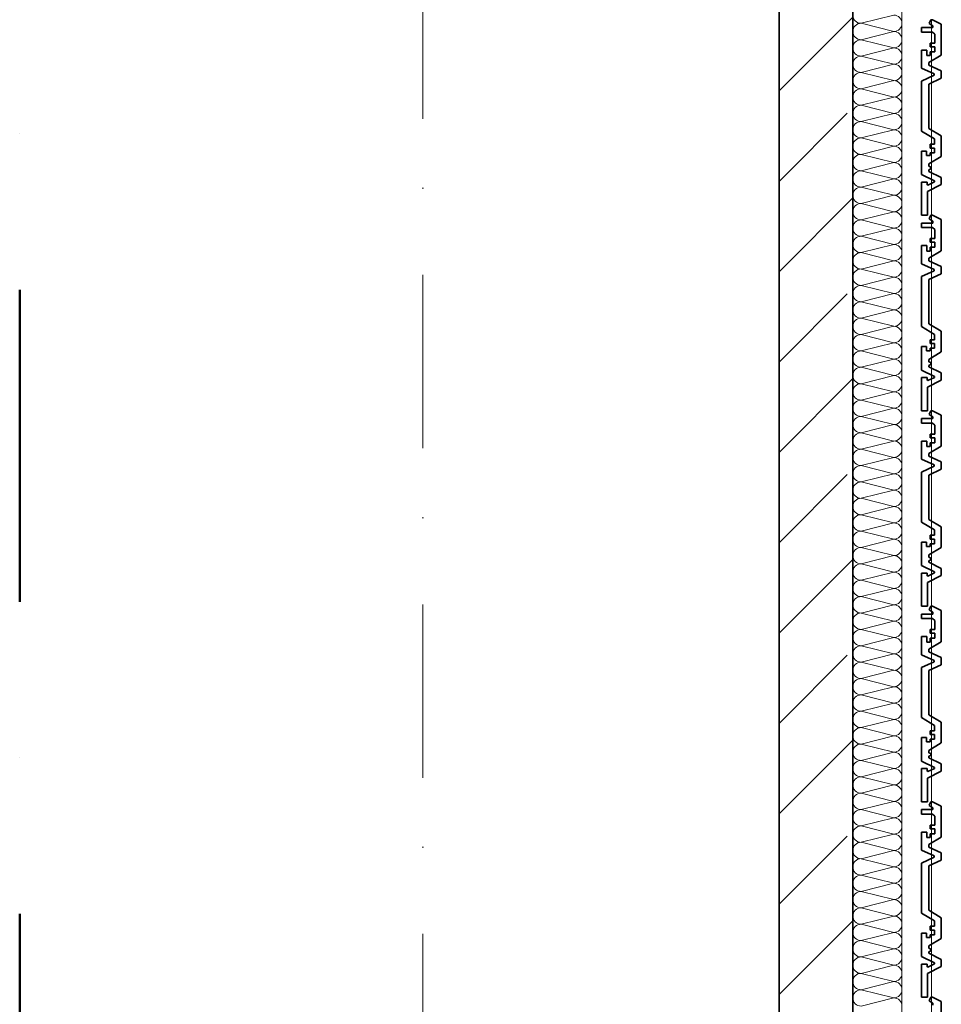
# Model space of a CAD drawing. Header units: metres. Extents: x -177922 to 5550634, y -507967 to 368279.
# Tile 63 of 125: x 3696373 to 3698248, y -68359 to -66355. Entities that reach past the tile are written whole.
import ezdxf

# ---------------------------------------------------------------- set-up
doc = ezdxf.new("R2010")
doc.units = ezdxf.units.M
doc.header["$LTSCALE"] = 0.05
doc.header["$PDSIZE"] = 0.8
doc.linetypes.add('Strichpunktlinie', pattern=[13405.555248, 7055.555344, -3527.777672, 0, -2822.222233])
doc.linetypes.add('Strichpunktlinie_ lang', pattern=[25400, 12700, -6350, 0, -6350])
for name, color, linetype in [('A_1_Bauteilschraffuren', 7, 'Continuous'), ('A_1_Fassaden', 7, 'Continuous'), ('A_1_Wände_Außen', 7, 'Continuous'), ('A_3_Achsen_Raster', 7, 'Continuous'), ('A_3_Schnittführung', 7, 'Continuous')]:
    doc.layers.add(name, color=color, linetype=linetype)

# ---------------------------------------------------------------- blocks, each defined once
blk = doc.blocks.new('*X112', base_point=(3733493.5, -38278.9))
at = {"layer": 'A_1_Bauteilschraffuren', "color": 253, "linetype": 'Continuous', "lineweight": 13}
for p, q in [((3698151.8, -66345.6), (3698085.2, -66362.3)), ((3698151.8, -66378.9), (3698085.2, -66362.3)), ((3698151.8, -66378.9), (3698085.2, -66395.6)), ((3698151.8, -66412.3), (3698085.2, -66395.6)), ((3698151.8, -66412.3), (3698085.2, -66428.9)), ((3698151.8, -66445.6), (3698085.2, -66428.9)), ((3698151.8, -66445.6), (3698085.2, -66462.3)), ((3698151.8, -66478.9), (3698085.2, -66462.3)), ((3698151.8, -66478.9), (3698085.2, -66495.6)), ((3698151.8, -66512.3), (3698085.2, -66495.6)), ((3698151.8, -66512.3), (3698085.2, -66528.9)), ((3698151.8, -66545.6), (3698085.2, -66528.9)), ((3698151.8, -66545.6), (3698085.2, -66562.3)), ((3698151.8, -66578.9), (3698085.2, -66562.3)), ((3698151.8, -66578.9), (3698085.2, -66595.6)), ((3698151.8, -66612.3), (3698085.2, -66595.6)), ((3698151.8, -66612.3), (3698085.2, -66628.9)), ((3698151.8, -66645.6), (3698085.2, -66628.9)), ((3698151.8, -66645.6), (3698085.2, -66662.3)), ((3698151.8, -66678.9), (3698085.2, -66662.3)), ((3698151.8, -66678.9), (3698085.2, -66695.6)), ((3698151.8, -66712.3), (3698085.2, -66695.6)), ((3698151.8, -66712.3), (3698085.2, -66728.9)), ((3698151.8, -66745.6), (3698085.2, -66728.9)), ((3698151.8, -66745.6), (3698085.2, -66762.3)), ((3698151.8, -66778.9), (3698085.2, -66762.3)), ((3698151.8, -66778.9), (3698085.2, -66795.6)), ((3698151.8, -66812.3), (3698085.2, -66795.6)), ((3698151.8, -66812.3), (3698085.2, -66828.9)), ((3698151.8, -66845.6), (3698085.2, -66828.9)), ((3698151.8, -66845.6), (3698085.2, -66862.3)), ((3698151.8, -66878.9), (3698085.2, -66862.3)), ((3698151.8, -66878.9), (3698085.2, -66895.6)), ((3698151.8, -66912.3), (3698085.2, -66895.6)), ((3698151.8, -66912.3), (3698085.2, -66928.9)), ((3698151.8, -66945.6), (3698085.2, -66928.9)), ((3698151.8, -66945.6), (3698085.2, -66962.3)), ((3698151.8, -66978.9), (3698085.2, -66962.3)), ((3698151.8, -66978.9), (3698085.2, -66995.6)), ((3698151.8, -67012.3), (3698085.2, -66995.6)), ((3698151.8, -67012.3), (3698085.2, -67028.9)), ((3698151.8, -67045.6), (3698085.2, -67028.9)), ((3698151.8, -67045.6), (3698085.2, -67062.3)), ((3698151.8, -67078.9), (3698085.2, -67062.3)), ((3698151.8, -67078.9), (3698085.2, -67095.6)), ((3698151.8, -67112.3), (3698085.2, -67095.6)), ((3698151.8, -67112.3), (3698085.2, -67128.9)), ((3698151.8, -67145.6), (3698085.2, -67128.9)), ((3698151.8, -67145.6), (3698085.2, -67162.3)), ((3698151.8, -67178.9), (3698085.2, -67162.3)), ((3698151.8, -67178.9), (3698085.2, -67195.6)), ((3698151.8, -67212.3), (3698085.2, -67195.6)), ((3698151.8, -67212.3), (3698085.2, -67228.9)), ((3698151.8, -67245.6), (3698085.2, -67228.9)), ((3698151.8, -67245.6), (3698085.2, -67262.3)), ((3698151.8, -67278.9), (3698085.2, -67262.3)), ((3698151.8, -67278.9), (3698085.2, -67295.6)), ((3698151.8, -67312.3), (3698085.2, -67295.6)), ((3698151.8, -67312.3), (3698085.2, -67328.9)), ((3698151.8, -67345.6), (3698085.2, -67328.9)), ((3698151.8, -67345.6), (3698085.2, -67362.3)), ((3698151.8, -67378.9), (3698085.2, -67362.3)), ((3698151.8, -67378.9), (3698085.2, -67395.6)), ((3698151.8, -67412.3), (3698085.2, -67395.6)), ((3698151.8, -67412.3), (3698085.2, -67428.9)), ((3698151.8, -67445.6), (3698085.2, -67428.9)), ((3698151.8, -67445.6), (3698085.2, -67462.3)), ((3698151.8, -67478.9), (3698085.2, -67462.3)), ((3698151.8, -67478.9), (3698085.2, -67495.6)), ((3698151.8, -67512.3), (3698085.2, -67495.6)), ((3698151.8, -67512.3), (3698085.2, -67528.9)), ((3698151.8, -67545.6), (3698085.2, -67528.9)), ((3698151.8, -67545.6), (3698085.2, -67562.3)), ((3698151.8, -67578.9), (3698085.2, -67562.3)), ((3698151.8, -67578.9), (3698085.2, -67595.6)), ((3698151.8, -67612.3), (3698085.2, -67595.6)), ((3698151.8, -67612.3), (3698085.2, -67628.9)), ((3698151.8, -67645.6), (3698085.2, -67628.9)), ((3698151.8, -67645.6), (3698085.2, -67662.3)), ((3698151.8, -67678.9), (3698085.2, -67662.3)), ((3698151.8, -67678.9), (3698085.2, -67695.6)), ((3698151.8, -67712.3), (3698085.2, -67695.6)), ((3698151.8, -67712.3), (3698085.2, -67728.9)), ((3698151.8, -67745.6), (3698085.2, -67728.9)), ((3698151.8, -67745.6), (3698085.2, -67762.3)), ((3698151.8, -67778.9), (3698085.2, -67762.3)), ((3698151.8, -67778.9), (3698085.2, -67795.6)), ((3698151.8, -67812.3), (3698085.2, -67795.6)), ((3698151.8, -67812.3), (3698085.2, -67828.9)), ((3698151.8, -67845.6), (3698085.2, -67828.9)), ((3698151.8, -67845.6), (3698085.2, -67862.3)), ((3698151.8, -67878.9), (3698085.2, -67862.3)), ((3698151.8, -67878.9), (3698085.2, -67895.6)), ((3698151.8, -67912.3), (3698085.2, -67895.6)), ((3698151.8, -67912.3), (3698085.2, -67928.9)), ((3698151.8, -67945.6), (3698085.2, -67928.9)), ((3698151.8, -67945.6), (3698085.2, -67962.3)), ((3698151.8, -67978.9), (3698085.2, -67962.3)), ((3698151.8, -67978.9), (3698085.2, -67995.6)), ((3698151.8, -68012.3), (3698085.2, -67995.6)), ((3698151.8, -68012.3), (3698085.2, -68028.9)), ((3698151.8, -68045.6), (3698085.2, -68028.9)), ((3698151.8, -68045.6), (3698085.2, -68062.3)), ((3698151.8, -68078.9), (3698085.2, -68062.3)), ((3698151.8, -68078.9), (3698085.2, -68095.6)), ((3698151.8, -68112.3), (3698085.2, -68095.6)), ((3698151.8, -68112.3), (3698085.2, -68128.9)), ((3698151.8, -68145.6), (3698085.2, -68128.9)), ((3698151.8, -68145.6), (3698085.2, -68162.3)), ((3698151.8, -68178.9), (3698085.2, -68162.3)), ((3698151.8, -68178.9), (3698085.2, -68195.6)), ((3698151.8, -68212.3), (3698085.2, -68195.6)), ((3698151.8, -68212.3), (3698085.2, -68228.9)), ((3698151.8, -68245.6), (3698085.2, -68228.9)), ((3698151.8, -68245.6), (3698085.2, -68262.3)), ((3698151.8, -68278.9), (3698085.2, -68262.3)), ((3698151.8, -68278.9), (3698085.2, -68295.6)), ((3698151.8, -68312.3), (3698085.2, -68295.6)), ((3698151.8, -68312.3), (3698085.2, -68328.9)), ((3698151.8, -68345.6), (3698085.2, -68328.9)), ((3698151.8, -68345.6), (3698085.2, -68362.3))]:
    blk.add_line(p, q, dxfattribs=at)
for centre, start, end in [((3698085.2, -66345.6), 180, 270), ((3698085.2, -66378.9), 90, 180), ((3698151.8, -66362.3), 0, 90), ((3698151.8, -66362.3), 270, 0), ((3698085.2, -66378.9), 180, 270), ((3698151.8, -66395.6), 0, 90), ((3698085.2, -66412.3), 90, 180), ((3698151.8, -66395.6), 270, 0), ((3698085.2, -66412.3), 180, 270), ((3698151.8, -66428.9), 0, 90), ((3698085.2, -66445.6), 90, 180), ((3698151.8, -66428.9), 270, 0), ((3698085.2, -66445.6), 180, 270), ((3698085.2, -66478.9), 90, 180), ((3698151.8, -66462.3), 0, 90), ((3698151.8, -66462.3), 270, 0), ((3698085.2, -66478.9), 180, 270), ((3698151.8, -66495.6), 0, 90), ((3698085.2, -66512.3), 90, 180), ((3698151.8, -66495.6), 270, 0), ((3698085.2, -66512.3), 180, 270), ((3698151.8, -66528.9), 0, 90), ((3698085.2, -66545.6), 90, 180), ((3698151.8, -66528.9), 270, 0), ((3698085.2, -66545.6), 180, 270), ((3698085.2, -66578.9), 90, 180), ((3698151.8, -66562.3), 0, 90), ((3698151.8, -66562.3), 270, 0), ((3698085.2, -66578.9), 180, 270), ((3698151.8, -66595.6), 0, 90), ((3698085.2, -66612.3), 90, 180), ((3698151.8, -66595.6), 270, 0), ((3698085.2, -66612.3), 180, 270), ((3698151.8, -66628.9), 0, 90), ((3698085.2, -66645.6), 90, 180), ((3698151.8, -66628.9), 270, 0), ((3698085.2, -66645.6), 180, 270), ((3698085.2, -66678.9), 90, 180), ((3698151.8, -66662.3), 0, 90), ((3698151.8, -66662.3), 270, 0), ((3698085.2, -66678.9), 180, 270), ((3698151.8, -66695.6), 0, 90), ((3698085.2, -66712.3), 90, 180), ((3698151.8, -66695.6), 270, 0), ((3698085.2, -66712.3), 180, 270), ((3698151.8, -66728.9), 0, 90), ((3698085.2, -66745.6), 90, 180), ((3698151.8, -66728.9), 270, 0), ((3698085.2, -66745.6), 180, 270), ((3698085.2, -66778.9), 90, 180), ((3698151.8, -66762.3), 0, 90), ((3698151.8, -66762.3), 270, 0), ((3698085.2, -66778.9), 180, 270), ((3698151.8, -66795.6), 0, 90), ((3698085.2, -66812.3), 90, 180), ((3698151.8, -66795.6), 270, 0), ((3698085.2, -66812.3), 180, 270), ((3698151.8, -66828.9), 0, 90), ((3698085.2, -66845.6), 90, 180), ((3698151.8, -66828.9), 270, 0), ((3698085.2, -66845.6), 180, 270), ((3698085.2, -66878.9), 90, 180), ((3698151.8, -66862.3), 0, 90), ((3698151.8, -66862.3), 270, 0), ((3698085.2, -66878.9), 180, 270), ((3698151.8, -66895.6), 0, 90), ((3698085.2, -66912.3), 90, 180), ((3698151.8, -66895.6), 270, 0), ((3698085.2, -66912.3), 180, 270), ((3698151.8, -66928.9), 0, 90), ((3698085.2, -66945.6), 90, 180), ((3698151.8, -66928.9), 270, 0), ((3698085.2, -66945.6), 180, 270), ((3698085.2, -66978.9), 90, 180), ((3698151.8, -66962.3), 0, 90), ((3698151.8, -66962.3), 270, 0), ((3698085.2, -66978.9), 180, 270), ((3698151.8, -66995.6), 0, 90), ((3698085.2, -67012.3), 90, 180), ((3698151.8, -66995.6), 270, 0), ((3698085.2, -67012.3), 180, 270), ((3698151.8, -67028.9), 0, 90), ((3698085.2, -67045.6), 90, 180), ((3698151.8, -67028.9), 270, 0), ((3698085.2, -67045.6), 180, 270), ((3698085.2, -67078.9), 90, 180), ((3698151.8, -67062.3), 0, 90), ((3698151.8, -67062.3), 270, 0), ((3698085.2, -67078.9), 180, 270), ((3698151.8, -67095.6), 0, 90), ((3698085.2, -67112.3), 90, 180), ((3698151.8, -67095.6), 270, 0), ((3698085.2, -67112.3), 180, 270), ((3698151.8, -67128.9), 0, 90), ((3698085.2, -67145.6), 90, 180), ((3698151.8, -67128.9), 270, 0), ((3698085.2, -67145.6), 180, 270), ((3698085.2, -67178.9), 90, 180), ((3698151.8, -67162.3), 0, 90), ((3698151.8, -67162.3), 270, 0), ((3698085.2, -67178.9), 180, 270), ((3698151.8, -67195.6), 0, 90), ((3698085.2, -67212.3), 90, 180), ((3698151.8, -67195.6), 270, 0), ((3698085.2, -67212.3), 180, 270), ((3698151.8, -67228.9), 0, 90), ((3698085.2, -67245.6), 90, 180), ((3698151.8, -67228.9), 270, 0), ((3698085.2, -67245.6), 180, 270), ((3698085.2, -67278.9), 90, 180), ((3698151.8, -67262.3), 0, 90), ((3698151.8, -67262.3), 270, 0), ((3698085.2, -67278.9), 180, 270), ((3698151.8, -67295.6), 0, 90), ((3698085.2, -67312.3), 90, 180), ((3698151.8, -67295.6), 270, 0), ((3698085.2, -67312.3), 180, 270), ((3698151.8, -67328.9), 0, 90), ((3698085.2, -67345.6), 90, 180), ((3698151.8, -67328.9), 270, 0), ((3698085.2, -67345.6), 180, 270), ((3698085.2, -67378.9), 90, 180), ((3698151.8, -67362.3), 0, 90), ((3698151.8, -67362.3), 270, 0), ((3698085.2, -67378.9), 180, 270), ((3698151.8, -67395.6), 0, 90), ((3698085.2, -67412.3), 90, 180), ((3698151.8, -67395.6), 270, 0), ((3698085.2, -67412.3), 180, 270), ((3698151.8, -67428.9), 0, 90), ((3698085.2, -67445.6), 90, 180), ((3698151.8, -67428.9), 270, 0), ((3698085.2, -67445.6), 180, 270), ((3698085.2, -67478.9), 90, 180), ((3698151.8, -67462.3), 0, 90), ((3698151.8, -67462.3), 270, 0), ((3698085.2, -67478.9), 180, 270), ((3698151.8, -67495.6), 0, 90), ((3698085.2, -67512.3), 90, 180), ((3698151.8, -67495.6), 270, 0), ((3698085.2, -67512.3), 180, 270), ((3698151.8, -67528.9), 0, 90), ((3698085.2, -67545.6), 90, 180), ((3698151.8, -67528.9), 270, 0), ((3698085.2, -67545.6), 180, 270), ((3698085.2, -67578.9), 90, 180), ((3698151.8, -67562.3), 0, 90), ((3698151.8, -67562.3), 270, 0), ((3698085.2, -67578.9), 180, 270), ((3698151.8, -67595.6), 0, 90), ((3698085.2, -67612.3), 90, 180), ((3698151.8, -67595.6), 270, 0), ((3698085.2, -67612.3), 180, 270), ((3698151.8, -67628.9), 0, 90), ((3698085.2, -67645.6), 90, 180), ((3698151.8, -67628.9), 270, 0), ((3698085.2, -67645.6), 180, 270), ((3698085.2, -67678.9), 90, 180), ((3698151.8, -67662.3), 0, 90), ((3698151.8, -67662.3), 270, 0), ((3698085.2, -67678.9), 180, 270), ((3698151.8, -67695.6), 0, 90), ((3698085.2, -67712.3), 90, 180), ((3698151.8, -67695.6), 270, 0), ((3698085.2, -67712.3), 180, 270), ((3698151.8, -67728.9), 0, 90), ((3698085.2, -67745.6), 90, 180), ((3698151.8, -67728.9), 270, 0), ((3698085.2, -67745.6), 180, 270), ((3698085.2, -67778.9), 90, 180), ((3698151.8, -67762.3), 0, 90), ((3698151.8, -67762.3), 270, 0), ((3698085.2, -67778.9), 180, 270), ((3698151.8, -67795.6), 0, 90), ((3698085.2, -67812.3), 90, 180), ((3698151.8, -67795.6), 270, 0), ((3698085.2, -67812.3), 180, 270), ((3698151.8, -67828.9), 0, 90), ((3698085.2, -67845.6), 90, 180), ((3698151.8, -67828.9), 270, 0), ((3698085.2, -67845.6), 180, 270), ((3698085.2, -67878.9), 90, 180), ((3698151.8, -67862.3), 0, 90), ((3698151.8, -67862.3), 270, 0), ((3698085.2, -67878.9), 180, 270), ((3698151.8, -67895.6), 0, 90), ((3698085.2, -67912.3), 90, 180), ((3698151.8, -67895.6), 270, 0), ((3698085.2, -67912.3), 180, 270), ((3698151.8, -67928.9), 0, 90), ((3698085.2, -67945.6), 90, 180), ((3698151.8, -67928.9), 270, 0), ((3698085.2, -67945.6), 180, 270), ((3698085.2, -67978.9), 90, 180), ((3698151.8, -67962.3), 0, 90), ((3698151.8, -67962.3), 270, 0), ((3698085.2, -67978.9), 180, 270), ((3698151.8, -67995.6), 0, 90), ((3698085.2, -68012.3), 90, 180), ((3698151.8, -67995.6), 270, 0), ((3698085.2, -68012.3), 180, 270), ((3698151.8, -68028.9), 0, 90), ((3698085.2, -68045.6), 90, 180), ((3698151.8, -68028.9), 270, 0), ((3698085.2, -68045.6), 180, 270), ((3698085.2, -68078.9), 90, 180), ((3698151.8, -68062.3), 0, 90), ((3698151.8, -68062.3), 270, 0), ((3698085.2, -68078.9), 180, 270), ((3698151.8, -68095.6), 0, 90), ((3698085.2, -68112.3), 90, 180), ((3698151.8, -68095.6), 270, 0), ((3698085.2, -68112.3), 180, 270), ((3698151.8, -68128.9), 0, 90), ((3698085.2, -68145.6), 90, 180), ((3698085.2, -68145.6), 180, 270), ((3698151.8, -68128.9), 270, 0), ((3698151.8, -68162.3), 0, 90), ((3698085.2, -68178.9), 90, 180), ((3698151.8, -68162.3), 270, 0), ((3698085.2, -68178.9), 180, 270), ((3698151.8, -68195.6), 0, 90), ((3698085.2, -68212.3), 90, 180), ((3698151.8, -68195.6), 270, 0), ((3698085.2, -68212.3), 180, 270), ((3698151.8, -68228.9), 0, 90), ((3698085.2, -68245.6), 90, 180), ((3698085.2, -68245.6), 180, 270), ((3698151.8, -68228.9), 270, 0), ((3698151.8, -68262.3), 0, 90), ((3698085.2, -68278.9), 90, 180), ((3698151.8, -68262.3), 270, 0), ((3698085.2, -68278.9), 180, 270), ((3698151.8, -68295.6), 0, 90), ((3698085.2, -68312.3), 90, 180), ((3698151.8, -68295.6), 270, 0), ((3698085.2, -68312.3), 180, 270), ((3698151.8, -68328.9), 0, 90), ((3698085.2, -68345.6), 90, 180), ((3698085.2, -68345.6), 180, 270), ((3698151.8, -68328.9), 270, 0), ((3698151.8, -68362.3), 0, 90)]:
    blk.add_arc(centre, 16.7, start, end, dxfattribs=at)

msp = doc.modelspace()

# ---------------------------------------------------------------- hatches: boundary and pattern name
at = {"layer": 'A_1_Bauteilschraffuren', "linetype": 'Continuous', "lineweight": 13}
h = msp.add_hatch(dxfattribs=at)
h.set_pattern_fill('Beton__Stahlbeton_0006', color=253, style=0, pattern_type=2)
h.set_pattern_definition([(45, (3733493.5, -38278.93), (-183.8478, 183.8478), []), (45, (3733401.57, -38187), (-183.8478, 183.8478), [195, -65])])
h.paths.add_polyline_path([(3698068.496, -82753.926), (3698068.496, -59193.926), (3697918.496, -59193.926), (3697918.496, -82753.926)])

# ---------------------------------------------------------------- linework, layer by layer
at = {"layer": 'A_1_Fassaden', "color": 7, "linetype": 'Continuous', "lineweight": 35}
for p, q in [((3698227.455, -66354.926), (3698223.517, -66362.569)), ((3698230.515, -66354.926), (3698227.455, -66354.926)), ((3698230.515, -66354.926), (3698248.496, -66363.778)), ((3698208.496, -66371.048), (3698208.496, -66380.286)), ((3698231.188, -66371.048), (3698208.496, -66371.048)), ((3698230.275, -66380.286), (3698208.496, -66380.286)), ((3698223.517, -66362.569), (3698231.188, -66367.173)), ((3698230.275, -66380.286), (3698235.632, -66384.309)), ((3698231.188, -66367.173), (3698231.188, -66371.048)), ((3698248.496, -66363.778), (3698248.496, -66427.234)), ((3698235.632, -66384.309), (3698235.632, -66402.487)), ((3698208.496, -66416.784), (3698208.496, -66453.653)), ((3698219.122, -66416.784), (3698208.496, -66416.784)), ((3698219.122, -66416.784), (3698219.122, -66427.86)), ((3698225.989, -66402.487), (3698225.989, -66410.08)), ((3698235.632, -66402.487), (3698225.989, -66402.487)), ((3698235.632, -66410.08), (3698225.989, -66410.08)), ((3698225.989, -66420.051), (3698225.989, -66427.86)), ((3698235.632, -66420.051), (3698225.989, -66420.051)), ((3698235.632, -66410.08), (3698235.632, -66420.051)), ((3698225.989, -66427.86), (3698219.122, -66427.86)), ((3698248.496, -66427.234), (3698223.186, -66442.302)), ((3698223.186, -66442.302), (3698223.186, -66447.569)), ((3698208.496, -66453.653), (3698233.807, -66465.267)), ((3698223.186, -66447.569), (3698248.496, -66459.182)), ((3698248.496, -66459.182), (3698248.496, -66474.218)), ((3698233.807, -66468.13), (3698208.496, -66479.743)), ((3698208.496, -66479.743), (3698208.496, -66581.584)), ((3698248.496, -66474.218), (3698223.186, -66485.831)), ((3698233.807, -66465.267), (3698233.807, -66468.13)), ((3698223.186, -66485.831), (3698223.186, -66576.036)), ((3698208.496, -66581.584), (3698234.814, -66597.43)), ((3698223.186, -66576.036), (3698248.496, -66591.275)), ((3698234.814, -66597.43), (3698234.814, -66608.339)), ((3698248.496, -66591.275), (3698248.496, -66633.282)), ((3698208.496, -66622.449), (3698208.496, -66670.008)), ((3698218.696, -66622.449), (3698208.496, -66622.449)), ((3698218.696, -66622.449), (3698218.696, -66631.2)), ((3698226.041, -66608.339), (3698226.041, -66616.161)), ((3698234.814, -66608.339), (3698226.041, -66608.339)), ((3698234.814, -66616.161), (3698226.041, -66616.161)), ((3698234.814, -66616.161), (3698234.814, -66625.863)), ((3698226.041, -66631.2), (3698218.696, -66631.2)), ((3698248.496, -66633.282), (3698223.186, -66648.522)), ((3698226.041, -66625.863), (3698226.041, -66631.2)), ((3698234.814, -66625.863), (3698226.041, -66625.863)), ((3698223.186, -66648.522), (3698223.186, -66653.038)), ((3698223.186, -66653.038), (3698227.327, -66654.798)), ((3698227.327, -66658.716), (3698223.186, -66660.476)), ((3698223.186, -66660.476), (3698223.186, -66663.527)), ((3698227.327, -66654.798), (3698227.327, -66658.716)), ((3698208.496, -66670.008), (3698234.601, -66682.939)), ((3698223.186, -66663.527), (3698248.496, -66676.065)), ((3698234.601, -66682.939), (3698234.601, -66684.922)), ((3698248.496, -66676.065), (3698248.496, -66690.63)), ((3698208.496, -66685.281), (3698208.496, -66752.759)), ((3698219.402, -66685.281), (3698208.496, -66685.281)), ((3698219.402, -66685.281), (3698219.402, -66690.7)), ((3698219.402, -66690.7), (3698221.328, -66691.497)), ((3698248.496, -66690.63), (3698220.162, -66704.666)), ((3698234.601, -66684.922), (3698221.328, -66691.497)), ((3698220.162, -66704.666), (3698220.162, -66752.759)), ((3698220.162, -66752.759), (3698208.496, -66752.759)), ((3698227.455, -66752.759), (3698223.517, -66760.402)), ((3698223.517, -66760.402), (3698231.188, -66765.007)), ((3698230.515, -66752.759), (3698227.455, -66752.759)), ((3698230.515, -66752.759), (3698248.496, -66761.612)), ((3698248.496, -66761.612), (3698248.496, -66825.067)), ((3698208.496, -66768.881), (3698208.496, -66778.119)), ((3698231.188, -66768.881), (3698208.496, -66768.881)), ((3698230.275, -66778.119), (3698208.496, -66778.119)), ((3698230.275, -66778.119), (3698235.632, -66782.142)), ((3698231.188, -66765.007), (3698231.188, -66768.881)), ((3698235.632, -66782.142), (3698235.632, -66800.32)), ((3698225.989, -66800.32), (3698225.989, -66807.913)), ((3698235.632, -66800.32), (3698225.989, -66800.32)), ((3698208.496, -66814.617), (3698208.496, -66851.487)), ((3698219.122, -66814.617), (3698208.496, -66814.617)), ((3698219.122, -66814.617), (3698219.122, -66825.694)), ((3698235.632, -66807.913), (3698225.989, -66807.913)), ((3698225.989, -66817.885), (3698225.989, -66825.694)), ((3698235.632, -66817.885), (3698225.989, -66817.885)), ((3698235.632, -66807.913), (3698235.632, -66817.885)), ((3698225.989, -66825.694), (3698219.122, -66825.694)), ((3698248.496, -66825.067), (3698223.186, -66840.136)), ((3698223.186, -66840.136), (3698223.186, -66845.402)), ((3698208.496, -66851.487), (3698233.807, -66863.1)), ((3698223.186, -66845.402), (3698248.496, -66857.016)), ((3698233.807, -66863.1), (3698233.807, -66865.964)), ((3698248.496, -66857.016), (3698248.496, -66872.051)), ((3698233.807, -66865.964), (3698208.496, -66877.577)), ((3698208.496, -66877.577), (3698208.496, -66979.418)), ((3698248.496, -66872.051), (3698223.186, -66883.664)), ((3698223.186, -66883.664), (3698223.186, -66973.869)), ((3698208.496, -66979.418), (3698234.814, -66995.263)), ((3698223.186, -66973.869), (3698248.496, -66989.108)), ((3698234.814, -66995.263), (3698234.814, -67006.172)), ((3698248.496, -66989.108), (3698248.496, -67031.116)), ((3698208.496, -67020.283), (3698208.496, -67067.841)), ((3698218.696, -67020.283), (3698208.496, -67020.283)), ((3698218.696, -67020.283), (3698218.696, -67029.033)), ((3698226.041, -67006.172), (3698226.041, -67013.995)), ((3698234.814, -67006.172), (3698226.041, -67006.172)), ((3698234.814, -67013.995), (3698226.041, -67013.995)), ((3698234.814, -67013.995), (3698234.814, -67023.696)), ((3698226.041, -67029.033), (3698218.696, -67029.033)), ((3698248.496, -67031.116), (3698223.186, -67046.355)), ((3698226.041, -67023.696), (3698226.041, -67029.033)), ((3698234.814, -67023.696), (3698226.041, -67023.696)), ((3698223.186, -67046.355), (3698223.186, -67050.872)), ((3698223.186, -67050.872), (3698227.327, -67052.632)), ((3698227.327, -67056.549), (3698223.186, -67058.309)), ((3698223.186, -67058.309), (3698223.186, -67061.36)), ((3698223.186, -67061.36), (3698248.496, -67073.898)), ((3698227.327, -67052.632), (3698227.327, -67056.549)), ((3698208.496, -67067.841), (3698234.601, -67080.772)), ((3698208.496, -67083.114), (3698208.496, -67150.592)), ((3698219.402, -67083.114), (3698208.496, -67083.114)), ((3698219.402, -67083.114), (3698219.402, -67088.533)), ((3698234.601, -67082.756), (3698221.328, -67089.331)), ((3698234.601, -67080.772), (3698234.601, -67082.756)), ((3698248.496, -67073.898), (3698248.496, -67088.463)), ((3698219.402, -67088.533), (3698221.328, -67089.331)), ((3698248.496, -67088.463), (3698220.162, -67102.499)), ((3698220.162, -67102.499), (3698220.162, -67150.592)), ((3698220.162, -67150.592), (3698208.496, -67150.592)), ((3698227.455, -67150.592), (3698223.517, -67158.236)), ((3698223.517, -67158.236), (3698231.188, -67162.84)), ((3698230.515, -67150.592), (3698227.455, -67150.592)), ((3698230.515, -67150.592), (3698248.496, -67159.445)), ((3698231.188, -67162.84), (3698231.188, -67166.715)), ((3698248.496, -67159.445), (3698248.496, -67222.901)), ((3698208.496, -67166.715), (3698208.496, -67175.952)), ((3698231.188, -67166.715), (3698208.496, -67166.715)), ((3698230.275, -67175.952), (3698208.496, -67175.952)), ((3698230.275, -67175.952), (3698235.632, -67179.975)), ((3698235.632, -67179.975), (3698235.632, -67198.154)), ((3698225.989, -67198.154), (3698225.989, -67205.746)), ((3698235.632, -67198.154), (3698225.989, -67198.154)), ((3698208.496, -67212.45), (3698208.496, -67249.32)), ((3698219.122, -67212.45), (3698208.496, -67212.45)), ((3698219.122, -67212.45), (3698219.122, -67223.527)), ((3698225.989, -67223.527), (3698219.122, -67223.527)), ((3698248.496, -67222.901), (3698223.186, -67237.969)), ((3698235.632, -67205.746), (3698225.989, -67205.746)), ((3698225.989, -67215.718), (3698225.989, -67223.527)), ((3698235.632, -67215.718), (3698225.989, -67215.718)), ((3698235.632, -67205.746), (3698235.632, -67215.718)), ((3698223.186, -67237.969), (3698223.186, -67243.236)), ((3698223.186, -67243.236), (3698248.496, -67254.849)), ((3698208.496, -67249.32), (3698233.807, -67260.933)), ((3698233.807, -67263.797), (3698208.496, -67275.41)), ((3698233.807, -67260.933), (3698233.807, -67263.797)), ((3698248.496, -67254.849), (3698248.496, -67269.884)), ((3698208.496, -67275.41), (3698208.496, -67377.251)), ((3698248.496, -67269.884), (3698223.186, -67281.498)), ((3698223.186, -67281.498), (3698223.186, -67371.702)), ((3698208.496, -67377.251), (3698234.814, -67393.097)), ((3698223.186, -67371.702), (3698248.496, -67386.942)), ((3698226.041, -67404.006), (3698226.041, -67411.828)), ((3698234.814, -67404.006), (3698226.041, -67404.006)), ((3698234.814, -67393.097), (3698234.814, -67404.006)), ((3698248.496, -67386.942), (3698248.496, -67428.949)), ((3698208.496, -67418.116), (3698208.496, -67465.674)), ((3698218.696, -67418.116), (3698208.496, -67418.116)), ((3698218.696, -67418.116), (3698218.696, -67426.867)), ((3698234.814, -67411.828), (3698226.041, -67411.828)), ((3698226.041, -67421.53), (3698226.041, -67426.867)), ((3698234.814, -67421.53), (3698226.041, -67421.53)), ((3698234.814, -67411.828), (3698234.814, -67421.53)), ((3698226.041, -67426.867), (3698218.696, -67426.867)), ((3698248.496, -67428.949), (3698223.186, -67444.188)), ((3698223.186, -67444.188), (3698223.186, -67448.705)), ((3698223.186, -67448.705), (3698227.327, -67450.465)), ((3698227.327, -67454.382), (3698223.186, -67456.143)), ((3698223.186, -67456.143), (3698223.186, -67459.194)), ((3698223.186, -67459.194), (3698248.496, -67471.731)), ((3698227.327, -67450.465), (3698227.327, -67454.382)), ((3698208.496, -67465.674), (3698234.601, -67478.606)), ((3698208.496, -67480.947), (3698208.496, -67548.426)), ((3698219.402, -67480.947), (3698208.496, -67480.947)), ((3698219.402, -67480.947), (3698219.402, -67486.366)), ((3698234.601, -67480.589), (3698221.328, -67487.164)), ((3698234.601, -67478.606), (3698234.601, -67480.589)), ((3698248.496, -67471.731), (3698248.496, -67486.297)), ((3698219.402, -67486.366), (3698221.328, -67487.164)), ((3698248.496, -67486.297), (3698220.162, -67500.333)), ((3698220.162, -67500.333), (3698220.162, -67548.426)), ((3698220.162, -67548.426), (3698208.496, -67548.426)), ((3698208.496, -67564.548), (3698208.496, -67573.786)), ((3698231.188, -67564.548), (3698208.496, -67564.548)), ((3698227.455, -67548.426), (3698223.517, -67556.069)), ((3698223.517, -67556.069), (3698231.188, -67560.673)), ((3698230.515, -67548.426), (3698227.455, -67548.426)), ((3698230.515, -67548.426), (3698248.496, -67557.278)), ((3698231.188, -67560.673), (3698231.188, -67564.548)), ((3698248.496, -67557.278), (3698248.496, -67620.734)), ((3698230.275, -67573.786), (3698208.496, -67573.786)), ((3698230.275, -67573.786), (3698235.632, -67577.809)), ((3698235.632, -67577.809), (3698235.632, -67595.987)), ((3698225.989, -67595.987), (3698225.989, -67603.58)), ((3698235.632, -67595.987), (3698225.989, -67595.987)), ((3698235.632, -67603.58), (3698225.989, -67603.58)), ((3698235.632, -67603.58), (3698235.632, -67613.551)), ((3698208.496, -67610.284), (3698208.496, -67647.153)), ((3698219.122, -67610.284), (3698208.496, -67610.284)), ((3698219.122, -67610.284), (3698219.122, -67621.36)), ((3698225.989, -67621.36), (3698219.122, -67621.36)), ((3698248.496, -67620.734), (3698223.186, -67635.802)), ((3698225.989, -67613.551), (3698225.989, -67621.36)), ((3698235.632, -67613.551), (3698225.989, -67613.551)), ((3698223.186, -67635.802), (3698223.186, -67641.069)), ((3698223.186, -67641.069), (3698248.496, -67652.682)), ((3698208.496, -67647.153), (3698233.807, -67658.767)), ((3698233.807, -67661.63), (3698208.496, -67673.243)), ((3698233.807, -67658.767), (3698233.807, -67661.63)), ((3698248.496, -67652.682), (3698248.496, -67667.718)), ((3698208.496, -67673.243), (3698208.496, -67775.084)), ((3698248.496, -67667.718), (3698223.186, -67679.331)), ((3698223.186, -67679.331), (3698223.186, -67769.536)), ((3698208.496, -67775.084), (3698234.814, -67790.93)), ((3698223.186, -67769.536), (3698248.496, -67784.775)), ((3698248.496, -67784.775), (3698248.496, -67826.782)), ((3698226.041, -67801.839), (3698226.041, -67809.661)), ((3698234.814, -67801.839), (3698226.041, -67801.839)), ((3698234.814, -67790.93), (3698234.814, -67801.839)), ((3698208.496, -67815.949), (3698208.496, -67863.508)), ((3698218.696, -67815.949), (3698208.496, -67815.949)), ((3698218.696, -67815.949), (3698218.696, -67824.7)), ((3698226.041, -67824.7), (3698218.696, -67824.7)), ((3698234.814, -67809.661), (3698226.041, -67809.661)), ((3698226.041, -67819.363), (3698226.041, -67824.7)), ((3698234.814, -67819.363), (3698226.041, -67819.363)), ((3698234.814, -67809.661), (3698234.814, -67819.363)), ((3698248.496, -67826.782), (3698223.186, -67842.022)), ((3698223.186, -67842.022), (3698223.186, -67846.538)), ((3698208.496, -67863.508), (3698234.601, -67876.439)), ((3698223.186, -67846.538), (3698227.327, -67848.298)), ((3698227.327, -67852.216), (3698223.186, -67853.976)), ((3698223.186, -67853.976), (3698223.186, -67857.027)), ((3698223.186, -67857.027), (3698248.496, -67869.565)), ((3698227.327, -67848.298), (3698227.327, -67852.216)), ((3698208.496, -67878.781), (3698208.496, -67946.259)), ((3698219.402, -67878.781), (3698208.496, -67878.781)), ((3698219.402, -67878.781), (3698219.402, -67884.2)), ((3698219.402, -67884.2), (3698221.328, -67884.997)), ((3698248.496, -67884.13), (3698220.162, -67898.166)), ((3698234.601, -67878.422), (3698221.328, -67884.997)), ((3698234.601, -67876.439), (3698234.601, -67878.422)), ((3698248.496, -67869.565), (3698248.496, -67884.13)), ((3698220.162, -67898.166), (3698220.162, -67946.259)), ((3698220.162, -67946.259), (3698208.496, -67946.259)), ((3698208.496, -67962.381), (3698208.496, -67971.619)), ((3698231.188, -67962.381), (3698208.496, -67962.381)), ((3698227.455, -67946.259), (3698223.517, -67953.902)), ((3698223.517, -67953.902), (3698231.188, -67958.507)), ((3698230.515, -67946.259), (3698227.455, -67946.259)), ((3698230.515, -67946.259), (3698248.496, -67955.112)), ((3698231.188, -67958.507), (3698231.188, -67962.381)), ((3698248.496, -67955.112), (3698248.496, -68018.567)), ((3698230.275, -67971.619), (3698208.496, -67971.619)), ((3698230.275, -67971.619), (3698235.632, -67975.642)), ((3698235.632, -67975.642), (3698235.632, -67993.82)), ((3698225.989, -67993.82), (3698225.989, -68001.413)), ((3698235.632, -67993.82), (3698225.989, -67993.82)), ((3698235.632, -68001.413), (3698225.989, -68001.413)), ((3698235.632, -68001.413), (3698235.632, -68011.385)), ((3698208.496, -68008.117), (3698208.496, -68044.987)), ((3698219.122, -68008.117), (3698208.496, -68008.117)), ((3698219.122, -68008.117), (3698219.122, -68019.194)), ((3698225.989, -68019.194), (3698219.122, -68019.194)), ((3698248.496, -68018.567), (3698223.186, -68033.636)), ((3698225.989, -68011.385), (3698225.989, -68019.194)), ((3698235.632, -68011.385), (3698225.989, -68011.385)), ((3698208.496, -68044.987), (3698233.807, -68056.6)), ((3698223.186, -68033.636), (3698223.186, -68038.902)), ((3698223.186, -68038.902), (3698248.496, -68050.516)), ((3698233.807, -68059.464), (3698208.496, -68071.077)), ((3698233.807, -68056.6), (3698233.807, -68059.464)), ((3698248.496, -68050.516), (3698248.496, -68065.551)), ((3698208.496, -68071.077), (3698208.496, -68172.918)), ((3698248.496, -68065.551), (3698223.186, -68077.164)), ((3698223.186, -68077.164), (3698223.186, -68167.369)), ((3698208.496, -68172.918), (3698234.814, -68188.763)), ((3698223.186, -68167.369), (3698248.496, -68182.608)), ((3698248.496, -68182.608), (3698248.496, -68224.616)), ((3698226.041, -68199.672), (3698226.041, -68207.495)), ((3698234.814, -68199.672), (3698226.041, -68199.672)), ((3698234.814, -68188.763), (3698234.814, -68199.672)), ((3698208.496, -68213.783), (3698208.496, -68261.341)), ((3698218.696, -68213.783), (3698208.496, -68213.783)), ((3698218.696, -68213.783), (3698218.696, -68222.533)), ((3698226.041, -68222.533), (3698218.696, -68222.533)), ((3698248.496, -68224.616), (3698223.186, -68239.855)), ((3698234.814, -68207.495), (3698226.041, -68207.495)), ((3698226.041, -68217.196), (3698226.041, -68222.533)), ((3698234.814, -68217.196), (3698226.041, -68217.196)), ((3698234.814, -68207.495), (3698234.814, -68217.196)), ((3698223.186, -68239.855), (3698223.186, -68244.372)), ((3698223.186, -68244.372), (3698227.327, -68246.132)), ((3698208.496, -68261.341), (3698234.601, -68274.272)), ((3698227.327, -68250.049), (3698223.186, -68251.809)), ((3698223.186, -68251.809), (3698223.186, -68254.86)), ((3698223.186, -68254.86), (3698248.496, -68267.398)), ((3698227.327, -68246.132), (3698227.327, -68250.049)), ((3698208.496, -68276.614), (3698208.496, -68344.092)), ((3698219.402, -68276.614), (3698208.496, -68276.614)), ((3698219.402, -68276.614), (3698219.402, -68282.033)), ((3698219.402, -68282.033), (3698221.328, -68282.831)), ((3698248.496, -68281.963), (3698220.162, -68295.999)), ((3698234.601, -68276.256), (3698221.328, -68282.831)), ((3698234.601, -68274.272), (3698234.601, -68276.256)), ((3698248.496, -68267.398), (3698248.496, -68281.963)), ((3698220.162, -68295.999), (3698220.162, -68344.092)), ((3698220.162, -68344.092), (3698208.496, -68344.092)), ((3698227.455, -68344.092), (3698223.517, -68351.736)), ((3698230.515, -68344.092), (3698227.455, -68344.092)), ((3698230.515, -68344.092), (3698248.496, -68352.945)), ((3698223.517, -68351.736), (3698231.188, -68356.34)), ((3698231.188, -68356.34), (3698231.188, -68360.215)), ((3698248.496, -68352.945), (3698248.496, -68416.401))]:
    msp.add_line(p, q, dxfattribs=at)
at = {"layer": 'A_1_Fassaden', "color": 45, "linetype": 'Continuous', "lineweight": 18}
for p, q in [((3698228.496, -66354.926), (3698228.496, -66752.759)), ((3698228.496, -66354.926), (3698228.496, -66752.759)), ((3698228.496, -66752.759), (3698228.496, -67150.592)), ((3698228.496, -66752.759), (3698228.496, -67150.592)), ((3698228.496, -67150.592), (3698228.496, -67548.426)), ((3698228.496, -67150.592), (3698228.496, -67548.426)), ((3698228.496, -67548.426), (3698228.496, -67946.259)), ((3698228.496, -67548.426), (3698228.496, -67946.259)), ((3698228.496, -67946.259), (3698228.496, -68344.092)), ((3698228.496, -67946.259), (3698228.496, -68344.092)), ((3698228.496, -68344.092), (3698228.496, -68741.926)), ((3698228.496, -68344.092), (3698228.496, -68741.926))]:
    msp.add_line(p, q, dxfattribs=at)
for p in [(3698228.496, -66752.759), (3698228.496, -66752.759), (3698228.496, -67150.592), (3698228.496, -67150.592), (3698228.496, -67548.426), (3698228.496, -67548.426), (3698228.496, -67946.259), (3698228.496, -67946.259), (3698228.496, -68344.092), (3698228.496, -68344.092)]:
    msp.add_point(p, dxfattribs=at)
at = {"layer": 'A_1_Wände_Außen', "color": 7, "linetype": 'Continuous', "lineweight": 35}
msp.add_line((3698068.496, -82753.926), (3698068.496, -59193.926), dxfattribs=at)
at = {"layer": 'A_1_Wände_Außen', "color": 7, "linetype": 'Continuous', "lineweight": 35, "flags": 128}
msp.add_lwpolyline([(3697918.496, -59193.926), (3697918.496, -82753.926)], dxfattribs=at)
at = {"layer": 'A_1_Wände_Außen', "color": 7, "linetype": 'Continuous', "lineweight": 18, "flags": 128}
msp.add_lwpolyline([(3698168.496, -83003.926), (3698168.496, -59193.926)], dxfattribs=at)
at = {"layer": 'A_3_Achsen_Raster', "color": 7, "linetype": 'Strichpunktlinie', "lineweight": 13}
msp.add_line((3697193.496, -85997.774), (3697193.496, -37797.774), dxfattribs=at)
at = {"layer": 'A_3_Schnittführung', "color": 7, "linetype": 'Strichpunktlinie_ lang', "lineweight": 50}
msp.add_line((3696373.278, -12290.173), (3696373.278, -84477.748), dxfattribs=at)

# ---------------------------------------------------------------- block references
at = {"layer": 'A_1_Wände_Außen', "color": 7, "lineweight": 25}
msp.add_blockref('*X112', (3733493.496, -38278.926), dxfattribs=at)

doc.saveas('drawing.dxf')
